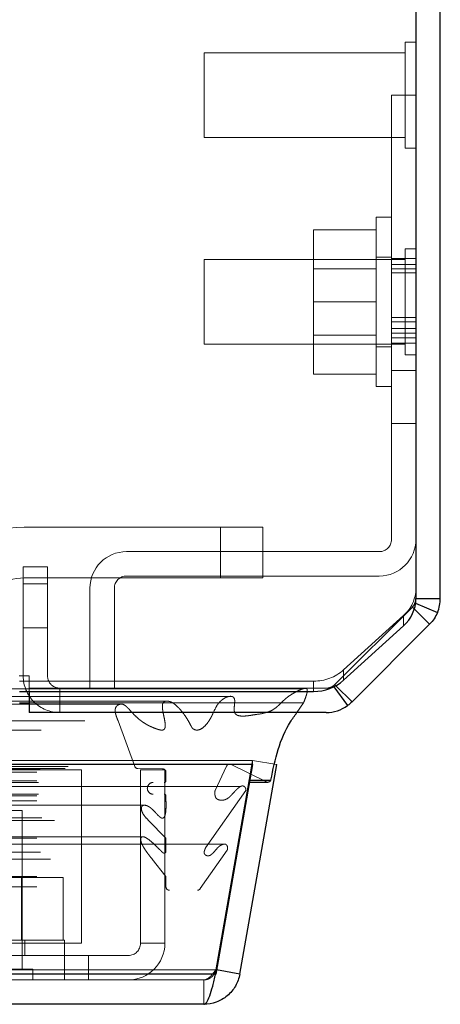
# Model space of a CAD drawing. Header units: inches. Extents: x 0.2 to 10.8, y 0.2 to 8.2.
# Tile 133 of 176: x 4.8678 to 4.9298, y 6.6659 to 6.8112. Entities that reach past the tile are written whole.
import ezdxf

# ---------------------------------------------------------------- set-up
doc = ezdxf.new("R2010")
doc.units = ezdxf.units.IN
doc.header["$MEASUREMENT"] = 0
doc.linetypes.add('HIDDEN', pattern=[0.07500000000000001, 0.05, -0.025])

msp = doc.modelspace()

# ---------------------------------------------------------------- linework, layer by layer
at = {"color": 7, "linetype": 'Continuous', "lineweight": 25}
for p, q in [((4.929825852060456, 6.725818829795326), (4.929825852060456, 7.305373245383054)), ((4.926225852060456, 7.303851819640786), (4.926225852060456, 6.72576623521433)), ((4.926181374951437, 6.725091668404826), (4.929414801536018, 6.723752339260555)), ((4.926225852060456, 6.725818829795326), (4.929825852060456, 6.725818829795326)), ((4.925997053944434, 6.724247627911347), (4.928244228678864, 6.722000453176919)), ((4.928244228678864, 6.722000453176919), (4.916798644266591, 6.710554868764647)), ((4.915556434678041, 6.713750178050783), (4.924395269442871, 6.721760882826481)), ((4.867725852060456, 6.712091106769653), (4.911137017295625, 6.712091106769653)), ((4.869175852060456, 6.712091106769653), (4.869175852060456, 6.708973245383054)), ((4.914126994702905, 6.712781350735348), (4.916136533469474, 6.709991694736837)), ((4.914418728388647, 6.712934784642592), (4.916798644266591, 6.710554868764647)), ((4.867725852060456, 6.710402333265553), (4.869175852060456, 6.710402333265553)), ((4.912980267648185, 6.708973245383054), (4.869175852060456, 6.708973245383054)), ((4.902129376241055, 6.701291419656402), (3.157514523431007, 6.701291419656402)), ((4.902129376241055, 6.701291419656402), (4.896678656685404, 6.670378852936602)), ((4.900229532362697, 6.670378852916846), (4.905680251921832, 6.701291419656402)), ((4.902129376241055, 6.701291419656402), (4.902129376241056, 6.701335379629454)), ((4.901673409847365, 6.69870550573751), (4.904373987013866, 6.69870550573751)), ((4.901727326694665, 6.699011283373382), (4.904834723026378, 6.699011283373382)), ((4.896678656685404, 6.670378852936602), (3.16296524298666, 6.670378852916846)), ((4.900229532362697, 6.670378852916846), (4.896785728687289, 6.670986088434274)), ((4.894911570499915, 6.665916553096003), (3.164732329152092, 6.665916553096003))]:
    msp.add_line(p, q, dxfattribs=at)
at = {"color": 7, "linetype": 'HIDDEN', "lineweight": 18}
for p, q in [((4.924663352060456, 6.807885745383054), (4.924663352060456, 6.792260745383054)), ((4.926225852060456, 6.807885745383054), (4.924663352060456, 6.807885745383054)), ((4.894975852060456, 6.806323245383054), (4.894975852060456, 6.793823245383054)), ((4.924663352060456, 6.806323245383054), (4.894975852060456, 6.806323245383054)), ((4.926225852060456, 6.800073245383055), (4.922625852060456, 6.800073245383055)), ((4.922625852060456, 6.767298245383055), (4.922625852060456, 6.800073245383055)), ((4.894975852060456, 6.793823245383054), (4.924663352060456, 6.793823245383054)), ((4.924663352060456, 6.792260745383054), (4.926225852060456, 6.792260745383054)), ((4.920375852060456, 6.769573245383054), (4.920375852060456, 6.782073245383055)), ((4.922625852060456, 6.782073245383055), (4.920375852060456, 6.782073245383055)), ((4.920375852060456, 6.780223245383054), (4.911125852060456, 6.780223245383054)), ((4.911125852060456, 6.780223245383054), (4.911125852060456, 6.769573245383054)), ((4.924663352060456, 6.777385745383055), (4.924663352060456, 6.761760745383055)), ((4.926225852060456, 6.777385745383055), (4.924663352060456, 6.777385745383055)), ((4.894975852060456, 6.775823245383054), (4.894975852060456, 6.763323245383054)), ((4.924663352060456, 6.775823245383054), (4.894975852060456, 6.775823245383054)), ((4.922625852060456, 6.776198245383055), (4.920375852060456, 6.776198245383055)), ((4.926225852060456, 6.776001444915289), (4.922625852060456, 6.776001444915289)), ((4.920375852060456, 6.774470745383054), (4.911125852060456, 6.774470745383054)), ((4.926225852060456, 6.775098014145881), (4.922625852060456, 6.775098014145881)), ((4.926225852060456, 6.774444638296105), (4.922625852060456, 6.774444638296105)), ((4.926225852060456, 6.773887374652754), (4.922625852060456, 6.773887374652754)), ((4.920375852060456, 6.769573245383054), (4.911125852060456, 6.769573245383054)), ((4.911125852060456, 6.769573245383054), (4.911125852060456, 6.758923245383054)), ((4.920375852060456, 6.757073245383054), (4.920375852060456, 6.769573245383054)), ((4.922625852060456, 6.767298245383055), (4.922625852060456, 6.734523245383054)), ((4.926225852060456, 6.767298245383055), (4.922625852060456, 6.767298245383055)), ((4.926225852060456, 6.766614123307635), (4.922625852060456, 6.766614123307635)), ((4.926225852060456, 6.766614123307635), (4.922625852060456, 6.766614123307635)), ((4.926225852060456, 6.765643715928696), (4.922625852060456, 6.765643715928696)), ((4.911125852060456, 6.764675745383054), (4.920375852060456, 6.764675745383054)), ((4.926225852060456, 6.764951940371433), (4.922625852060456, 6.764951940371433)), ((4.922625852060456, 6.764271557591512), (4.926225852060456, 6.764271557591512)), ((4.894975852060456, 6.763323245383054), (4.924663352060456, 6.763323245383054)), ((4.920375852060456, 6.762948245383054), (4.922625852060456, 6.762948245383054)), ((4.922625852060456, 6.763500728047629), (4.926225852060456, 6.763500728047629)), ((4.924663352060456, 6.761760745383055), (4.926225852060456, 6.761760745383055)), ((4.920375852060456, 6.758923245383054), (4.911125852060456, 6.758923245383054)), ((4.926225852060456, 6.759448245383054), (4.922625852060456, 6.759448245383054)), ((4.926225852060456, 6.759448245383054), (4.922625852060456, 6.759448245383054)), ((4.926225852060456, 6.759448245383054), (4.922625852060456, 6.759448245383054)), ((4.926225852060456, 6.759448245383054), (4.922625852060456, 6.759448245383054)), ((4.926225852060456, 6.759448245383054), (4.922625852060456, 6.759448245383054)), ((4.926225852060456, 6.759448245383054), (4.922625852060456, 6.759448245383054)), ((4.926225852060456, 6.759448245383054), (4.922625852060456, 6.759448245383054)), ((4.926225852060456, 6.759448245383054), (4.922625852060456, 6.759448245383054)), ((4.926225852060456, 6.759448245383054), (4.922625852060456, 6.759448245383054)), ((4.926225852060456, 6.759448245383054), (4.922625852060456, 6.759448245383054)), ((4.926225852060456, 6.759448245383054), (4.922625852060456, 6.759448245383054)), ((4.926225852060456, 6.759448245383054), (4.922625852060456, 6.759448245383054)), ((4.926225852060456, 6.759448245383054), (4.922625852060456, 6.759448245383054)), ((4.926225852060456, 6.759448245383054), (4.922625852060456, 6.759448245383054)), ((4.926225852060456, 6.759448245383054), (4.922625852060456, 6.759448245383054)), ((4.926225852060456, 6.759448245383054), (4.922625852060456, 6.759448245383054)), ((4.920375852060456, 6.757073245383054), (4.922625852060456, 6.757073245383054)), ((4.922625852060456, 6.751635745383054), (4.926225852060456, 6.751635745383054)), ((4.897394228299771, 6.736349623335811), (4.868436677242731, 6.736349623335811)), ((4.897394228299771, 6.72884962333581), (4.897394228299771, 6.736349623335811)), ((4.897394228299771, 6.72884962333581), (4.897394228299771, 6.736349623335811)), ((4.897394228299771, 6.72884962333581), (4.897394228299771, 6.736349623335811)), ((4.897394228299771, 6.72884962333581), (4.897394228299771, 6.736349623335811)), ((4.897394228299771, 6.72884962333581), (4.897394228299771, 6.736349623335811)), ((4.897394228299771, 6.736349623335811), (4.903644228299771, 6.736349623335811)), ((4.897394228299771, 6.72884962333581), (4.897394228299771, 6.736349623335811)), ((4.903644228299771, 6.72884962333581), (4.903644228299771, 6.736349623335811)), ((4.920825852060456, 6.732723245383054), (4.883525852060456, 6.732723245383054)), ((4.868275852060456, 6.730473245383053), (4.871875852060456, 6.730473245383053)), ((4.868275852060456, 6.714373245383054), (4.868275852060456, 6.730473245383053)), ((4.871875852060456, 6.730473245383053), (4.871875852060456, 6.714373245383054)), ((4.868275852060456, 6.727973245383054), (4.871875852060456, 6.727973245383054)), ((4.871875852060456, 6.727973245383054), (4.868275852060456, 6.727973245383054)), ((4.868275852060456, 6.727973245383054), (4.871875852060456, 6.727973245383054)), ((4.871875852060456, 6.727973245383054), (4.868275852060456, 6.727973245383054)), ((4.868275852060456, 6.727973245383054), (4.871875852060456, 6.727973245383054)), ((4.871875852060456, 6.727973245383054), (4.868275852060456, 6.727973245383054)), ((4.868275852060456, 6.727973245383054), (4.871875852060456, 6.727973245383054)), ((4.871875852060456, 6.727973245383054), (4.868275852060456, 6.727973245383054)), ((4.868436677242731, 6.72884962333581), (4.897394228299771, 6.72884962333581)), ((4.920825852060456, 6.729123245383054), (4.883525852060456, 6.729123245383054)), ((4.903644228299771, 6.72884962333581), (4.897394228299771, 6.72884962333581)), ((4.878125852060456, 6.727323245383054), (4.878125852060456, 6.712573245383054)), ((4.881725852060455, 6.727323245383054), (4.881725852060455, 6.712573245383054)), ((4.926088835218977, 6.725129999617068), (4.926181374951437, 6.725091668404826)), ((4.91425305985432, 6.713100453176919), (4.925698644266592, 6.724546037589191)), ((4.925699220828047, 6.724545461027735), (4.914253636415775, 6.713099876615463)), ((4.925698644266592, 6.724546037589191), (4.925997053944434, 6.724247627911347)), ((4.924395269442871, 6.723282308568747), (4.915556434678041, 6.715271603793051)), ((4.924395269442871, 6.723282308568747), (4.924395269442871, 6.721760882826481)), ((4.868275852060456, 6.721473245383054), (4.871875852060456, 6.721473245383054)), ((4.915556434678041, 6.713750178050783), (4.915556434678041, 6.715271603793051)), ((4.867680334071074, 6.714373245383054), (4.869180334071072, 6.714373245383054)), ((4.867725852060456, 6.713612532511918), (4.911137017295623, 6.713612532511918)), ((4.869180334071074, 6.712573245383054), (4.869180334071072, 6.714373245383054)), ((4.911137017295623, 6.713612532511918), (4.911137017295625, 6.712091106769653)), ((4.869175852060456, 6.712573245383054), (4.912980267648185, 6.712573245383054)), ((4.869175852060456, 6.712573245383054), (4.869175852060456, 6.712091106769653)), ((4.873675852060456, 6.712573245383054), (4.873675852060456, 6.708973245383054)), ((4.912982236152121, 6.712573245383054), (4.912980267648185, 6.712573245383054)), ((4.914032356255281, 6.712912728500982), (4.914126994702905, 6.712781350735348)), ((4.91425305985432, 6.713100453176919), (4.914418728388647, 6.712934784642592)), ((4.889617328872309, 6.710659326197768), (3.170028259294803, 6.710659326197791)), ((4.869175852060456, 6.710402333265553), (4.909636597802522, 6.710402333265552)), ((4.908657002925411, 6.708973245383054), (4.909636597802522, 6.710402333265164)), ((4.882701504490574, 6.710225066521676), (3.176928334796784, 6.710225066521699)), ((3.177366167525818, 6.70774893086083), (4.88227773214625, 6.707748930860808)), ((4.88227773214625, 6.707748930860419), (4.884732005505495, 6.701033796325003)), ((4.902129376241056, 6.701916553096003), (3.157514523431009, 6.701916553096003)), ((4.902129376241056, 6.701916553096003), (4.896678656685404, 6.671003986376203)), ((4.896684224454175, 6.671003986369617), (4.902134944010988, 6.701916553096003)), ((4.902129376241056, 6.701335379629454), (4.902129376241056, 6.701916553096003)), ((4.905680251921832, 6.701291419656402), (4.902134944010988, 6.701916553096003)), ((3.160780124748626, 6.701336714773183), (4.898863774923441, 6.70133671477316)), ((4.898737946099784, 6.701352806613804), (3.160905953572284, 6.701352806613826)), ((3.161358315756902, 6.701065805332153), (4.898285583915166, 6.70106580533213)), ((3.161358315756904, 6.701065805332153), (4.898285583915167, 6.70106580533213)), ((3.170300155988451, 6.700157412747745), (4.889343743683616, 6.700157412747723)), ((3.170300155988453, 6.700157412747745), (4.889343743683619, 6.700157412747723)), ((3.170800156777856, 6.700663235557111), (4.888843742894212, 6.700663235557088)), ((3.170800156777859, 6.700663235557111), (4.888843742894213, 6.700663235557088)), ((3.174448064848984, 6.700705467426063), (4.885195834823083, 6.70070546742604)), ((3.174448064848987, 6.700705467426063), (4.885195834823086, 6.70070546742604)), ((3.174911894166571, 6.701033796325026), (4.884732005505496, 6.701033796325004)), ((3.174911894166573, 6.701033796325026), (4.884732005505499, 6.701033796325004)), ((3.182813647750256, 6.700516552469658), (4.876863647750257, 6.700516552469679)), ((4.876863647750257, 6.700516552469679), (4.876863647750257, 6.674916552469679)), ((4.885195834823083, 6.70070546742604), (4.888843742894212, 6.700663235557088)), ((4.88558025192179, 6.700516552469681), (4.88918025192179, 6.700516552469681)), ((4.88558025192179, 6.700516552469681), (4.885580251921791, 6.674916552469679)), ((4.88918025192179, 6.700516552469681), (4.889180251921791, 6.674916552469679)), ((4.889343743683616, 6.700157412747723), (4.889343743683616, 6.698913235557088)), ((4.896585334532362, 6.697454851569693), (4.898285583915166, 6.70106580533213)), ((4.898863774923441, 6.70133671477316), (4.904154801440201, 6.698756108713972)), ((3.155489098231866, 6.698756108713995), (4.904154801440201, 6.698756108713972)), ((3.155489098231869, 6.698756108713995), (4.904154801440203, 6.698756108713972)), ((3.157916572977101, 6.699011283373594), (4.901727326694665, 6.699011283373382)), ((3.157970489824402, 6.698705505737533), (4.901673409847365, 6.69870550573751)), ((3.170300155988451, 6.698913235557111), (4.889343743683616, 6.698913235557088)), ((3.170300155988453, 6.698913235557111), (4.889343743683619, 6.698913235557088)), ((3.158530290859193, 6.697473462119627), (4.901113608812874, 6.697473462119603)), ((4.900322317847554, 6.698042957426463), (3.159314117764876, 6.698042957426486)), ((3.163058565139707, 6.697454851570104), (4.89658533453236, 6.697454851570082)), ((3.170550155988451, 6.698663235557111), (4.889093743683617, 6.698663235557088)), ((4.895193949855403, 6.689019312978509), (4.901113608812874, 6.697473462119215)), ((3.162113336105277, 6.696033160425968), (4.897522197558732, 6.696033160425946)), ((3.170300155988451, 6.696663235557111), (4.889343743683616, 6.696663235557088)), ((3.170300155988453, 6.696663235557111), (4.889343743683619, 6.696663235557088)), ((3.170300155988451, 6.695959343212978), (4.889343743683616, 6.695959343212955)), ((3.170550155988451, 6.69691323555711), (4.889093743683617, 6.696913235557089)), ((4.889343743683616, 6.696663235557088), (4.889343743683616, 6.695959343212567)), ((4.886344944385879, 6.695290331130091), (3.173300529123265, 6.695290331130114)), ((4.868130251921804, 6.694516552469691), (4.855630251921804, 6.69451655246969)), ((4.868130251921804, 6.671079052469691), (4.868130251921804, 6.694516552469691)), ((3.171040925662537, 6.693456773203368), (4.888620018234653, 6.693456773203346)), ((3.172877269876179, 6.693051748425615), (4.886766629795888, 6.693051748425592)), ((3.172877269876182, 6.693051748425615), (4.886766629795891, 6.693051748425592)), ((4.886766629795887, 6.693051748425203), (4.889343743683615, 6.690456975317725)), ((3.170300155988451, 6.690456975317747), (4.889343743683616, 6.690456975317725)), ((4.88588481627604, 6.690647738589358), (3.173764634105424, 6.690647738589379)), ((4.889343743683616, 6.690456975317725), (4.889343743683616, 6.688389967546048)), ((3.161268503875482, 6.688668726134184), (4.898375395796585, 6.688668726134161)), ((4.897908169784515, 6.689543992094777), (3.16174210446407, 6.6895439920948)), ((3.164449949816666, 6.68901931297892), (4.895193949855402, 6.689019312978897)), ((4.894412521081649, 6.683009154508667), (4.898375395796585, 6.688668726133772)), ((3.1637127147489, 6.687967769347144), (4.895954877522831, 6.687967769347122)), ((3.170300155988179, 6.688389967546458), (4.889343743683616, 6.688389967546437)), ((3.170851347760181, 6.688385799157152), (4.888792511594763, 6.688385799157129)), ((3.172319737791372, 6.687354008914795), (4.887324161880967, 6.687354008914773)), ((4.887324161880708, 6.687354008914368), (4.889343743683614, 6.684769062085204)), ((3.170300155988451, 6.684769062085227), (4.889343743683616, 6.684769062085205)), ((4.868029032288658, 6.684616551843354), (4.855731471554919, 6.684616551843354)), ((4.868029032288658, 6.675366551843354), (4.868029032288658, 6.684616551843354)), ((4.874177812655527, 6.684616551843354), (4.868029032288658, 6.684616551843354)), ((4.874177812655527, 6.675366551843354), (4.874177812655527, 6.684616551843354)), ((4.889343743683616, 6.684769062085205), (4.889343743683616, 6.683249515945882)), ((3.165231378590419, 6.68300915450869), (4.894412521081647, 6.683009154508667)), ((3.165669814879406, 6.682749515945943), (4.893974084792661, 6.682749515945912)), ((3.170300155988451, 6.683249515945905), (4.889343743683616, 6.683249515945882)), ((3.170300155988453, 6.683249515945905), (4.889343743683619, 6.683249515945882)), ((4.874380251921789, 6.675366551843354), (4.849380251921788, 6.675366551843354)), ((4.850963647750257, 6.674916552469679), (4.876863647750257, 6.674916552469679)), ((4.868505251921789, 6.673116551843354), (4.868505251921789, 6.675366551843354)), ((4.874380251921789, 6.673116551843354), (4.874380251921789, 6.675366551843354)), ((4.889180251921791, 6.674916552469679), (4.885580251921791, 6.674916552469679)), ((4.877930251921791, 6.67311655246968), (4.850963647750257, 6.67311655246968)), ((4.87438025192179, 6.66951655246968), (4.87438025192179, 6.67311655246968)), ((4.877930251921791, 6.67311655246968), (4.877930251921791, 6.66951655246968)), ((4.883780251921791, 6.67311655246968), (4.877930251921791, 6.67311655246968)), ((4.869692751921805, 6.671079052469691), (4.854067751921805, 6.67107905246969)), ((4.869692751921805, 6.669516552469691), (4.869692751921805, 6.671079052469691)), ((4.896678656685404, 6.671003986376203), (3.16296524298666, 6.671003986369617)), ((3.16296524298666, 6.671003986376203), (4.896678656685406, 6.671003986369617)), ((3.162965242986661, 6.670378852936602), (4.896678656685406, 6.670378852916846)), ((4.896678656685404, 6.670378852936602), (4.896678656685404, 6.671003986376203)), ((4.896785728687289, 6.670986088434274), (4.896684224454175, 6.671003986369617)), ((4.894911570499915, 6.669516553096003), (3.164732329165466, 6.669516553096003)), ((4.894911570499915, 6.669516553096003), (4.894911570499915, 6.665916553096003))]:
    msp.add_line(p, q, dxfattribs=at)
at = {"color": 7, "linetype": 'HIDDEN', "lineweight": 18, "flags": 128}
for points in [[(4.909548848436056, 6.71246392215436), (4.043744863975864, 6.712464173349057), (3.150110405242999, 6.712463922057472)], [(4.898590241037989, 6.711329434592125), (4.043744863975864, 6.711329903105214), (3.161081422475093, 6.711329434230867)], [(4.882716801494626, 6.710225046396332), (4.043744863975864, 6.710224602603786), (3.176943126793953, 6.71022504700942)], [(3.158146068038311, 6.708511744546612), (3.958643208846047, 6.708513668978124), (4.901493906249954, 6.708511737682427)], [(3.158147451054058, 6.708511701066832), (4.066379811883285, 6.7085118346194), (4.901492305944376, 6.70851170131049)], [(3.165671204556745, 6.706387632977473), (4.015903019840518, 6.706387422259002), (4.893975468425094, 6.706387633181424)], [(3.170931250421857, 6.706376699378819), (4.015903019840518, 6.706376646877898), (4.88871053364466, 6.706376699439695)]]:
    msp.add_lwpolyline(points, dxfattribs=at)
at = {"color": 7, "linetype": 'HIDDEN', "lineweight": 18}
for centre, radius, start, end in [((4.868436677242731, 6.721349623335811), 0.01500000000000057, 90, 157.9806186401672), ((4.920825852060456, 6.734523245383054), 0.005399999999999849, 270.0000000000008, 0), ((4.920825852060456, 6.734523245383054), 0.001800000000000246, 270.0000000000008, 0), ((4.883525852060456, 6.727323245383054), 0.005400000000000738, 90, 180), ((4.868436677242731, 6.721349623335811), 0.007499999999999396, 90, 157.9806186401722), ((4.883525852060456, 6.727323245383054), 0.001800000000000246, 90, 180), ((4.920812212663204, 6.727340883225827), 0.005413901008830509, 311.4392312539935, 359.4367350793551), ((4.924427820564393, 6.725816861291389), 0.00179803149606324, 337.2718075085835, 0), ((4.911185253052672, 6.720199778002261), 0.006587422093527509, 269.5804534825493, 311.5723170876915), ((4.873675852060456, 6.714373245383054), 0.005399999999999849, 180, 270.0000000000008), ((4.873675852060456, 6.714373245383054), 0.001799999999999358, 180, 270.0000000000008), ((4.912980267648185, 6.714373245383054), 0.00179999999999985, 270.0000000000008, 305.7672282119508), ((4.912982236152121, 6.714371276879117), 0.001798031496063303, 299.0922462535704, 315.0000000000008), ((4.885201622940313, 6.701205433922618), 0.0005000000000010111, 200.0765427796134, 269.3367158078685), ((4.888837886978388, 6.700157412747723), 0.0005058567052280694, 0, 89.3367158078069), ((4.89873794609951, 6.700852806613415), 0.0004999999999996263, 75.42437505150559, 154.7861857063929), ((4.889093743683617, 6.698913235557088), 0.0002499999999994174, 270.0000000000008, 0), ((4.904373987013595, 6.699205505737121), 0.0004999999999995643, 243.9999999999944, 270.000000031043), ((4.887468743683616, 6.697788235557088), 0.0008750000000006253, 90, 270.0000000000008), ((4.889093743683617, 6.696663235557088), 0.0002500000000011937, 0, 90), ((4.889843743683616, 6.683249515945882), 0.0004999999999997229, 180, 270.0000000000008), ((4.893974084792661, 6.683249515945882), 0.0005000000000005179, 270.0000000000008, 331.2673752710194), ((4.883780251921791, 6.674916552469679), 0.001800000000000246, 270.0000000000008, 0), ((4.883780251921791, 6.674916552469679), 0.005399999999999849, 270.0000000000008, 0)]:
    msp.add_arc(centre, radius, start, end, dxfattribs=at)
at = {"color": 7, "linetype": 'Continuous', "lineweight": 25}
for centre, radius, start, end in [((4.920812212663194, 6.725819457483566), 0.005413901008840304, 311.4392312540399, 359.4367350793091), ((4.911185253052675, 6.718678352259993), 0.006587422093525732, 269.5804534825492, 311.5723170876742), ((4.912980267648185, 6.714373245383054), 0.005399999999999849, 270.0000000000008, 305.7672282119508), ((4.904373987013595, 6.699205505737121), 0.0005000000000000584, 270.000000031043, 337.1422396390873)]:
    msp.add_arc(centre, radius, start, end, dxfattribs=at)
at = {"color": 7, "linetype": 'HIDDEN', "lineweight": 18}
for points in [[(4.926088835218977, 6.725129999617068), (4.925998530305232, 6.72491198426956), (4.925865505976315, 6.724712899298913), (4.925698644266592, 6.724546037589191)], [(4.91425305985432, 6.713100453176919), (4.914184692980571, 6.713032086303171), (4.914110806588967, 6.712969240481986), (4.914032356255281, 6.712912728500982)]]:
    msp.add_open_spline(points, degree=3, dxfattribs=at)
at = {"color": 7, "linetype": 'Continuous', "lineweight": 25}
for points in [[(4.926088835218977, 6.725129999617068), (4.92617900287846, 6.725347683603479), (4.926225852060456, 6.725583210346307), (4.926225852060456, 6.725818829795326)], [(4.929414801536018, 6.723752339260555), (4.929685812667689, 6.724406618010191), (4.929825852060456, 6.725110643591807), (4.929825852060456, 6.725818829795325)], [(4.929414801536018, 6.723752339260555), (4.929143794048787, 6.723098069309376), (4.928744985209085, 6.72250120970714), (4.928244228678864, 6.722000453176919)], [(4.916798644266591, 6.710554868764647), (4.916593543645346, 6.710349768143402), (4.916371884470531, 6.710161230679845), (4.916136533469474, 6.709991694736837)]]:
    msp.add_open_spline(points, degree=3, dxfattribs=at)
at = {"color": 7, "linetype": 'HIDDEN', "lineweight": 18}
for points, knots in [([(4.909636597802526, 6.710402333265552), (4.909712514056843, 6.710585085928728), (4.909851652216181, 6.710920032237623), (4.910018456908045, 6.711390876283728), (4.910136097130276, 6.711778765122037), (4.910195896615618, 6.712065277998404), (4.91019949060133, 6.712266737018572), (4.910165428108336, 6.712400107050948), (4.910090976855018, 6.712492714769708), (4.9099778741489, 6.712535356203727), (4.909839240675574, 6.712543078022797), (4.909676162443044, 6.712511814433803), (4.909504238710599, 6.712456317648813), (4.90916893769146, 6.712339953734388), (4.9086887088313, 6.712120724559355), (4.908087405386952, 6.711787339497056), (4.907529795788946, 6.711435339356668), (4.907015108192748, 6.711043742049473), (4.906510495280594, 6.710569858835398), (4.906082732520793, 6.710135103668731), (4.905681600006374, 6.709776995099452), (4.905321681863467, 6.709506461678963), (4.904804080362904, 6.709189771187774), (4.903865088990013, 6.708843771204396), (4.90286976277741, 6.708727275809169), (4.901947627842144, 6.708575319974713), (4.90134337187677, 6.70848578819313), (4.900707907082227, 6.708434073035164), (4.900147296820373, 6.708467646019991), (4.899736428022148, 6.708623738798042), (4.899515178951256, 6.708861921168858), (4.899431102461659, 6.709127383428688), (4.899407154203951, 6.709418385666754), (4.899423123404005, 6.709790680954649), (4.899456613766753, 6.710164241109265), (4.899475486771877, 6.71045982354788), (4.89949198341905, 6.71065125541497), (4.899482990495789, 6.710791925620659), (4.899462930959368, 6.710932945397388), (4.899417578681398, 6.711071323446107), (4.899326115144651, 6.711214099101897), (4.899178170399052, 6.711331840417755), (4.898999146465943, 6.711368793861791), (4.898800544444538, 6.711369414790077), (4.898586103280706, 6.711339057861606), (4.898326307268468, 6.711266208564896), (4.897996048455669, 6.71111107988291), (4.897608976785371, 6.7108536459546), (4.897246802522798, 6.710516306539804), (4.89692040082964, 6.7101243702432), (4.896592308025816, 6.709537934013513), (4.896295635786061, 6.708870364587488), (4.895988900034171, 6.708244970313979), (4.895730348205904, 6.707800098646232), (4.895366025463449, 6.707272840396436), (4.894833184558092, 6.706700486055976), (4.894194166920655, 6.706365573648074), (4.893703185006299, 6.706388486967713), (4.893456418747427, 6.706498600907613), (4.893292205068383, 6.706609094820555), (4.893174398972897, 6.706764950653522), (4.893004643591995, 6.707053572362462), (4.892771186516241, 6.707525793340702), (4.892461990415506, 6.708041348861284), (4.892121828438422, 6.708561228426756), (4.891769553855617, 6.709040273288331), (4.891404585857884, 6.709474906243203), (4.890986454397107, 6.709906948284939), (4.890518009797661, 6.710301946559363), (4.890079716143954, 6.710548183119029), (4.889671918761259, 6.710663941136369), (4.889377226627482, 6.710688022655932), (4.889122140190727, 6.710604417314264), (4.888981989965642, 6.710492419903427), (4.888885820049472, 6.710338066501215), (4.888818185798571, 6.710144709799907), (4.888807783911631, 6.709873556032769), (4.888835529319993, 6.709502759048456), (4.888906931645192, 6.709031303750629), (4.889020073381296, 6.70848943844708), (4.889134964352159, 6.707943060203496), (4.889213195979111, 6.70745615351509), (4.889245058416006, 6.707080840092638), (4.889243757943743, 6.706814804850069), (4.889176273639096, 6.70663250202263), (4.889077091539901, 6.706490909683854), (4.888930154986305, 6.706396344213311), (4.888744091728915, 6.706366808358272), (4.888539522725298, 6.706392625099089), (4.88834447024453, 6.706435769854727), (4.888116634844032, 6.70650054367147), (4.887850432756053, 6.706593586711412), (4.887547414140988, 6.706708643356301), (4.887305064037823, 6.706811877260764), (4.887142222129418, 6.706885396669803), (4.887058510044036, 6.706924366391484), (4.887015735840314, 6.706944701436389), (4.88699403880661, 6.706954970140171), (4.886983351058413, 6.706960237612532), (4.886977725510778, 6.706962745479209), (4.886975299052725, 6.706964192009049), (4.886973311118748, 6.706964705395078), (4.886973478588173, 6.706965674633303), (4.886972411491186, 6.706965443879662), (4.886971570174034, 6.706965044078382), (4.886971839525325, 6.706965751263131), (4.886971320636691, 6.706965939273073), (4.886971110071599, 6.706966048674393), (4.886970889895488, 6.706966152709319), (4.886970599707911, 6.706966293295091), (4.886970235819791, 6.706966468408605), (4.886969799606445, 6.706966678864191), (4.886969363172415, 6.706966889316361), (4.886968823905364, 6.706967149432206), (4.886968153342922, 6.706967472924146), (4.886967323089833, 6.706967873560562), (4.886966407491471, 6.70696831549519), (4.886965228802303, 6.706968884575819), (4.886963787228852, 6.706969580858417), (4.886962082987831, 6.706970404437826), (4.886960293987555, 6.706971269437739), (4.886954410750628, 6.706974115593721), (4.886939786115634, 6.706981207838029), (4.886907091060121, 6.706997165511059), (4.886841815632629, 6.707029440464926), (4.886713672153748, 6.707094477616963), (4.886468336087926, 6.707225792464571), (4.886121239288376, 6.707432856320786), (4.885722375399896, 6.707708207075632), (4.885248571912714, 6.708081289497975), (4.884618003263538, 6.708671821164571), (4.88403748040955, 6.709319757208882), (4.883537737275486, 6.709833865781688), (4.883227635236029, 6.710090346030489), (4.882889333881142, 6.710249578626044), (4.882529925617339, 6.71021117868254), (4.882234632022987, 6.710066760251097), (4.88202331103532, 6.70989348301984), (4.881919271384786, 6.709717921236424), (4.881857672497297, 6.709509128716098), (4.881834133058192, 6.709281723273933), (4.881856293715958, 6.709034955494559), (4.881917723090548, 6.708763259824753), (4.882005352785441, 6.7084540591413), (4.882127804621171, 6.708108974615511), (4.882225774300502, 6.707873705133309), (4.88227773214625, 6.707748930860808)], [0, 0, 0, 0, 0.01126890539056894, 0.02065347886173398, 0.02798260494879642, 0.03376345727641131, 0.0362900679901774, 0.03862741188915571, 0.04091584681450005, 0.043580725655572, 0.04741560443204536, 0.05145112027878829, 0.05577961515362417, 0.06045147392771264, 0.07750770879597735, 0.09369197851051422, 0.1089657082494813, 0.1234336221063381, 0.1374728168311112, 0.1542013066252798, 0.1631979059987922, 0.1733591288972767, 0.1846390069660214, 0.205476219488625, 0.2454929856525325, 0.2599937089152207, 0.2752247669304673, 0.2911400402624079, 0.3078455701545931, 0.3169613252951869, 0.3233083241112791, 0.3273353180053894, 0.3324215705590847, 0.3386543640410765, 0.347170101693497, 0.3524556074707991, 0.3544403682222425, 0.3573711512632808, 0.3599132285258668, 0.3620949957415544, 0.3654601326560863, 0.3696847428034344, 0.3745958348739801, 0.379580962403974, 0.3847062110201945, 0.3899914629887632, 0.3993617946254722, 0.4110856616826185, 0.4219368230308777, 0.4319392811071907, 0.4429272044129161, 0.4621859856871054, 0.4732569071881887, 0.4834212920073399, 0.4927589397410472, 0.5124072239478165, 0.5332080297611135, 0.5424429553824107, 0.5489911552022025, 0.5527454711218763, 0.5554063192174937, 0.5618739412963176, 0.5725375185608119, 0.5854616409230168, 0.5980333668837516, 0.6102718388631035, 0.6221719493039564, 0.63378878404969, 0.6489838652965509, 0.6631545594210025, 0.6689272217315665, 0.6801626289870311, 0.6848402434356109, 0.6888502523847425, 0.692346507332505, 0.6953339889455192, 0.700008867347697, 0.7065994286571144, 0.715115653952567, 0.7256248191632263, 0.7366620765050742, 0.7454935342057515, 0.7521681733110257, 0.7567588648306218, 0.7594040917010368, 0.7627354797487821, 0.7667762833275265, 0.7716783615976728, 0.7770707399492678, 0.7820147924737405, 0.7865112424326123, 0.7945913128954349, 0.8027232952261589, 0.8099342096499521, 0.8136513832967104, 0.8155803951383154, 0.8165570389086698, 0.8170477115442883, 0.81729355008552, 0.8174165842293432, 0.8174781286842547, 0.8175089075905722, 0.8175381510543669, 0.8175505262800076, 0.8175622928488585, 0.8175872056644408, 0.8175929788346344, 0.817598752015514, 0.8176045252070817, 0.8176102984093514, 0.8176218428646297, 0.8176333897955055, 0.8176449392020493, 0.8176564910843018, 0.8176762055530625, 0.8176981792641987, 0.8177224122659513, 0.8177489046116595, 0.8177917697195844, 0.8178368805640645, 0.8178842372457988, 0.817933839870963, 0.8183041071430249, 0.8190459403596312, 0.8205324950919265, 0.8234987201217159, 0.8292701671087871, 0.8402305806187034, 0.8518227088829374, 0.8625812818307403, 0.8809283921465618, 0.908862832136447, 0.9180000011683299, 0.9271212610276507, 0.9359784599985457, 0.9448609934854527, 0.9543095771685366, 0.9584101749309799, 0.9623868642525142, 0.9664079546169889, 0.9704105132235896, 0.9744666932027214, 0.9794935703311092, 0.9854973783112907, 0.9923085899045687, 0.9999999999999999, 0.9999999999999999, 0.9999999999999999, 0.9999999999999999]), ([(4.901113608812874, 6.697473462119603), (4.901118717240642, 6.697494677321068), (4.901129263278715, 6.697538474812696), (4.901129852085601, 6.697611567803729), (4.901120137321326, 6.697689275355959), (4.901099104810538, 6.697770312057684), (4.901067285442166, 6.697851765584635), (4.901024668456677, 6.697930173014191), (4.900970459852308, 6.698001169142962), (4.900904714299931, 6.698060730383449), (4.900777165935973, 6.698135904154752), (4.900600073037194, 6.698158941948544), (4.900416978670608, 6.69809474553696), (4.900295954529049, 6.698032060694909), (4.900172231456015, 6.697958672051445), (4.900032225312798, 6.697853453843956), (4.899849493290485, 6.69769752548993), (4.899666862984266, 6.697520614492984), (4.899420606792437, 6.697258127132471), (4.899160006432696, 6.696955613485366), (4.898920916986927, 6.696694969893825), (4.89871126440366, 6.696488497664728), (4.898464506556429, 6.696300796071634), (4.898127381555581, 6.696124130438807), (4.897751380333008, 6.69602706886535), (4.897375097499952, 6.696029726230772), (4.897056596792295, 6.696106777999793), (4.896825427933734, 6.696247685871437), (4.896687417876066, 6.696409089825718), (4.896627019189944, 6.696567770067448), (4.896588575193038, 6.696721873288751), (4.89656559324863, 6.696893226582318), (4.8965571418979, 6.69707632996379), (4.89656201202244, 6.697265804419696), (4.896577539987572, 6.697391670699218), (4.896585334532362, 6.69745485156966)], [0, 0, 0, 0, 0.007960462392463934, 0.01643388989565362, 0.02568625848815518, 0.03586289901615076, 0.04696758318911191, 0.05886440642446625, 0.07132524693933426, 0.084348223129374, 0.0981164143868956, 0.1396729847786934, 0.1713393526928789, 0.192919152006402, 0.2037700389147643, 0.2380312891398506, 0.2737048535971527, 0.3108655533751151, 0.3494745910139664, 0.42920071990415, 0.4795781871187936, 0.5010973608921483, 0.5594705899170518, 0.6198861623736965, 0.6826849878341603, 0.7498827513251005, 0.8063629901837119, 0.8476239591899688, 0.8746901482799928, 0.8927151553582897, 0.9120125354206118, 0.9326833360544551, 0.9545444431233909, 0.9771827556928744, 1, 1, 1, 1]), ([(4.889343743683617, 6.695959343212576), (4.889348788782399, 6.695778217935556), (4.889358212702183, 6.695439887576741), (4.889355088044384, 6.694967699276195), (4.889337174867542, 6.694566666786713), (4.889302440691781, 6.694217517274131), (4.889243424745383, 6.693912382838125), (4.889155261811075, 6.693649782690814), (4.889044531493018, 6.693482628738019), (4.888901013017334, 6.693385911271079), (4.888752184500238, 6.693370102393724), (4.888593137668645, 6.693455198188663), (4.888376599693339, 6.693611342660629), (4.888094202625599, 6.693888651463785), (4.887760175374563, 6.694247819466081), (4.887478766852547, 6.694550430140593), (4.887219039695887, 6.694799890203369), (4.88695713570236, 6.695000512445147), (4.886648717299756, 6.695183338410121), (4.886363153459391, 6.695304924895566), (4.886126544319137, 6.695309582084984), (4.885969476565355, 6.695267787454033), (4.885840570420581, 6.695192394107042), (4.885760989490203, 6.695082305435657), (4.885708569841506, 6.694898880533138), (4.885719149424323, 6.694639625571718), (4.885794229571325, 6.694329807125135), (4.885942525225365, 6.694048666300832), (4.88612144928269, 6.693797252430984), (4.886311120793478, 6.693549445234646), (4.88652819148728, 6.693298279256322), (4.886685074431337, 6.69313607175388), (4.886766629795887, 6.693051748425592)], [0, 0, 0, 0, 0.05196159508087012, 0.09706091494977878, 0.135318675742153, 0.1671159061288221, 0.1979920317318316, 0.2256176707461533, 0.2492849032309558, 0.2626017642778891, 0.2884785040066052, 0.3076344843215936, 0.3310504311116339, 0.387551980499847, 0.4441018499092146, 0.4992353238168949, 0.5342989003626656, 0.574369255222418, 0.619248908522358, 0.6687661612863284, 0.6919634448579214, 0.7161595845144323, 0.7318433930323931, 0.7464290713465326, 0.7616257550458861, 0.7869110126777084, 0.8189731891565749, 0.8545526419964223, 0.8862573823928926, 0.9210874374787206, 0.9589774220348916, 0.9999999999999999, 0.9999999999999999, 0.9999999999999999, 0.9999999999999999]), ([(4.886766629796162, 6.693051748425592), (4.886475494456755, 6.693356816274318), (4.886091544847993, 6.693759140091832), (4.885766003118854, 6.694400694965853), (4.885705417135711, 6.694713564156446), (4.88571447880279, 6.69491904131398), (4.885753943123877, 6.695066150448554), (4.88582821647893, 6.695172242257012), (4.885957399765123, 6.695264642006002), (4.88613434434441, 6.695327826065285), (4.886273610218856, 6.695280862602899), (4.886338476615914, 6.695258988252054)], [0, 0, 0, 0, 0.4352676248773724, 0.5740314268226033, 0.6581299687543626, 0.7050910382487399, 0.7475114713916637, 0.7886120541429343, 0.8295372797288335, 0.9206029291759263, 0.9999999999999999, 0.9999999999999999, 0.9999999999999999, 0.9999999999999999]), ([(4.889343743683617, 6.688389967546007), (4.889333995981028, 6.688371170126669), (4.889310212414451, 6.688325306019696), (4.889256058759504, 6.688260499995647), (4.889179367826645, 6.68819918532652), (4.889072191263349, 6.688192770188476), (4.888930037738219, 6.688263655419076), (4.888757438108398, 6.688390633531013), (4.888581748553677, 6.688589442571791), (4.888286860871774, 6.688883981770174), (4.887839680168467, 6.689323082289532), (4.887286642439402, 6.689834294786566), (4.886766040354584, 6.690264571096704), (4.886386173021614, 6.690510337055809), (4.8861180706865, 6.690623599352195), (4.885925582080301, 6.690675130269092), (4.885771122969, 6.69061296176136), (4.88567965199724, 6.690515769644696), (4.885645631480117, 6.690434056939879), (4.8856277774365, 6.690333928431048), (4.8856257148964, 6.690222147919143), (4.885635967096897, 6.690104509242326), (4.885653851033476, 6.689997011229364), (4.885674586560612, 6.689915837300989), (4.885688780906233, 6.689866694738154), (4.885696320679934, 6.689841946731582), (4.885700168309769, 6.689829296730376), (4.885702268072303, 6.689822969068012), (4.885703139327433, 6.689819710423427), (4.885703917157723, 6.689818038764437), (4.885703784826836, 6.689816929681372), (4.88570424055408, 6.689816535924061), (4.885704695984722, 6.689816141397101), (4.885704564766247, 6.68981503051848), (4.885705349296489, 6.68981335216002), (4.885706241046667, 6.689810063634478), (4.885708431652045, 6.689803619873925), (4.885712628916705, 6.68979049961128), (4.885721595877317, 6.689763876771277), (4.885740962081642, 6.689708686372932), (4.885785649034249, 6.689594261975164), (4.885877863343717, 6.689394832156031), (4.886082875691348, 6.689015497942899), (4.886383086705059, 6.688558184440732), (4.886731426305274, 6.688075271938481), (4.88703239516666, 6.687676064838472), (4.887232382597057, 6.68745531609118), (4.887324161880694, 6.687354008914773)], [0, 0, 0, 0, 0.006813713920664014, 0.01662488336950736, 0.02880129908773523, 0.0432449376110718, 0.06153773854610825, 0.09267946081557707, 0.1227809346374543, 0.1582908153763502, 0.2446744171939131, 0.3518189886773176, 0.4366866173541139, 0.499291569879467, 0.5269003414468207, 0.5542236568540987, 0.5823332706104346, 0.591009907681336, 0.6000828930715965, 0.6102172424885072, 0.6215477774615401, 0.6332544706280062, 0.6454001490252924, 0.6543563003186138, 0.6588776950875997, 0.6612120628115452, 0.6623977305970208, 0.662995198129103, 0.663295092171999, 0.6634453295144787, 0.6635731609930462, 0.6635993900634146, 0.6636256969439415, 0.6637536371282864, 0.6639044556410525, 0.6642066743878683, 0.6648134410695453, 0.6660363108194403, 0.6685195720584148, 0.6736378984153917, 0.6845002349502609, 0.7076844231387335, 0.7445879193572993, 0.8266851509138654, 0.8931142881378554, 0.9509474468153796, 0.9999999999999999, 0.9999999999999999, 0.9999999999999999, 0.9999999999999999]), ([(4.898375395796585, 6.688668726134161), (4.898386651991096, 6.688690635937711), (4.898409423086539, 6.688734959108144), (4.898430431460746, 6.688813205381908), (4.898442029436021, 6.688898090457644), (4.898443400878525, 6.688988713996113), (4.898434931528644, 6.689082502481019), (4.898416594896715, 6.689176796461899), (4.898388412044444, 6.689268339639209), (4.898350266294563, 6.689353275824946), (4.898301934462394, 6.689427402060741), (4.898242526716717, 6.689484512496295), (4.898173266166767, 6.689522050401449), (4.898036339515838, 6.689557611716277), (4.897845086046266, 6.689545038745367), (4.897622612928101, 6.689476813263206), (4.897444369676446, 6.689392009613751), (4.897226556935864, 6.689256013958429), (4.896915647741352, 6.688968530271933), (4.89654131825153, 6.688508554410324), (4.896135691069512, 6.688075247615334), (4.895770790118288, 6.687835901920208), (4.89545886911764, 6.687807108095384), (4.895251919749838, 6.687893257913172), (4.89512341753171, 6.687999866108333), (4.895029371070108, 6.688103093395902), (4.894984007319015, 6.688230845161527), (4.894977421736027, 6.688396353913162), (4.895006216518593, 6.688545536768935), (4.895055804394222, 6.68868981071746), (4.89511650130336, 6.688841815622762), (4.895165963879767, 6.688955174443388), (4.895193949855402, 6.68901931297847)], [0, 0, 0, 0, 0.01153720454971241, 0.02333957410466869, 0.03560994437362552, 0.04844240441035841, 0.06182712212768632, 0.07566953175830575, 0.08982058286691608, 0.1041220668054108, 0.1184783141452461, 0.1329864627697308, 0.1481405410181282, 0.1643801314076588, 0.2175714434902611, 0.2625792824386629, 0.3000381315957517, 0.3297442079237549, 0.405819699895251, 0.5264316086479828, 0.6254162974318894, 0.7109229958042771, 0.7663411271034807, 0.8095449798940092, 0.8405943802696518, 0.8568629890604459, 0.8776390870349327, 0.9001335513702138, 0.9256341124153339, 0.9430421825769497, 0.9677732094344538, 0.9999999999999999, 0.9999999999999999, 0.9999999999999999, 0.9999999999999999]), ([(4.896678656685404, 6.671003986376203), (4.896636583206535, 6.670945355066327), (4.896552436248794, 6.670828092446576), (4.896426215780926, 6.670657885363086), (4.896299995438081, 6.670494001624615), (4.896173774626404, 6.670338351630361), (4.896047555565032, 6.670192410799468), (4.895921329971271, 6.670057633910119), (4.895763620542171, 6.669904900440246), (4.895574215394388, 6.669749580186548), (4.895353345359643, 6.669617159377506), (4.895132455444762, 6.669532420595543), (4.894985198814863, 6.669521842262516), (4.894911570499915, 6.669516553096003)], [0, 0, 0, 0, 0.07144899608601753, 0.1428979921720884, 0.2143469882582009, 0.2857959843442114, 0.3572449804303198, 0.4286939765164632, 0.500142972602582, 0.6251072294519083, 0.7500714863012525, 0.8750357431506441, 1, 1, 1, 1]), ([(4.894911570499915, 6.669516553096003), (4.894971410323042, 6.669518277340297), (4.895091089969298, 6.669521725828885), (4.895268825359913, 6.669549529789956), (4.895443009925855, 6.669593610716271), (4.895611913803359, 6.669655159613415), (4.895773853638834, 6.669733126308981), (4.895927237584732, 6.669826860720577), (4.896106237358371, 6.669962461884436), (4.896297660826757, 6.670153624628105), (4.896477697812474, 6.670412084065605), (4.896614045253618, 6.670697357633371), (4.896660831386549, 6.670901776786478), (4.896684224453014, 6.671003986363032)], [0, 0, 0, 0, 0.07144899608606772, 0.1428979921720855, 0.2143469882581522, 0.2857959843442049, 0.3572449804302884, 0.4286939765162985, 0.5001429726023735, 0.6251072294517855, 0.7500714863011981, 0.8750357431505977, 1, 1, 1, 1])]:
    msp.add_open_spline(points, degree=3, knots=knots, dxfattribs=at)
at = {"color": 7, "linetype": 'Continuous', "lineweight": 25}
for points, knots in [([(4.904834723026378, 6.699011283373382), (4.905139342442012, 6.700538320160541), (4.905752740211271, 6.703613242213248), (4.907199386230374, 6.706943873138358), (4.908332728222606, 6.708521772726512), (4.908657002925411, 6.708973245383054)], [0, 0, 0, 0, 0.4132358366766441, 0.8321135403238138, 1, 1, 1, 1]), ([(4.894911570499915, 6.665916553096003), (4.895058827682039, 6.665916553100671), (4.895206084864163, 6.666027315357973), (4.895500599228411, 6.666457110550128), (4.895647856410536, 6.666776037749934), (4.895942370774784, 6.667583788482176), (4.896089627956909, 6.668072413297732), (4.896384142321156, 6.669160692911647), (4.896531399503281, 6.669760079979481), (4.896678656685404, 6.670378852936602)], [0, 0, 0, 0, 0.25, 0.25, 0.5, 0.5, 0.75, 0.75, 1, 1, 1, 1]), ([(4.900229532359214, 6.67037885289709), (4.900120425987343, 6.669760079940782), (4.899902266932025, 6.669160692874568), (4.899273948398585, 6.66807241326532), (4.898863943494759, 6.667583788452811), (4.89790130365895, 6.666776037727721), (4.897348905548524, 6.666457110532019), (4.896168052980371, 6.666027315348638), (4.895539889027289, 6.665916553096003), (4.894911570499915, 6.665916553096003)], [0, 0, 0, 0, 0.25, 0.25, 0.5, 0.5, 0.75, 0.75, 1, 1, 1, 1])]:
    msp.add_open_spline(points, degree=3, knots=knots, dxfattribs=at)

doc.saveas('drawing.dxf')
